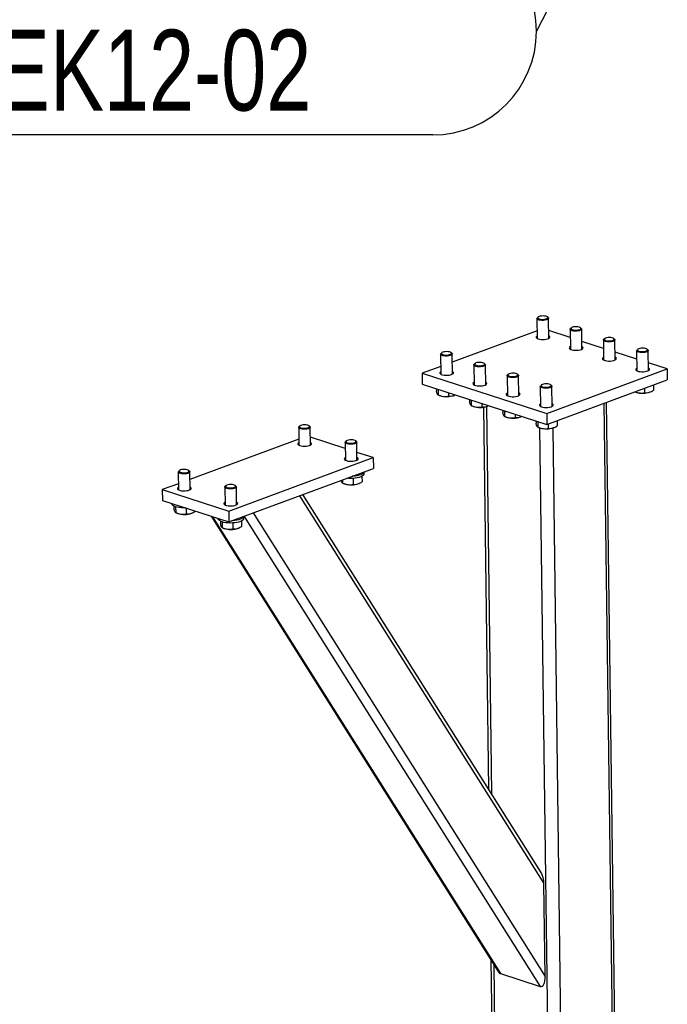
# Model space of a CAD drawing. Header units: millimetres. Extents: x 5 to 589, y 5 to 415.
# Tile 41 of 70: x 373 to 401, y 253 to 295. Entities that reach past the tile are written whole.
import ezdxf

# ---------------------------------------------------------------- set-up
doc = ezdxf.new("R2010")
doc.units = ezdxf.units.MM
doc.layers.add('NOTES', color=6, linetype='Continuous')
doc.layers.add('TRAIT-FORT', color=4, linetype='Continuous', lineweight=25)
doc.styles.add('SLDTEXTSTYLE0', font='TXT', dxfattribs={"width": 0.75})
doc.dimstyles.new('SLDDIMSTYLE4', dxfattribs={"dimtxt": 0.18, "dimasz": 1, "dimexe": 0, "dimexo": 0.0625, "dimgap": 0, "dimtad": 0, "dimtih": 1, "dimtoh": 1, "dimdec": 0, "dimrnd": 1e-09, "dimzin": 0, "dimdsep": 46, "dimtxsty": 'Standard', "dimblk1": 'DOT', "dimblk2": 'DOT', "dimsah": 1, "dimcen": 0.09, "dimadec": 0, "dimazin": 0, "dimtfac": 1, "dimtdec": 0, "dimtofl": 0, "dimtmove": 0, "dimatfit": 3, "dimldrblk": 'DOT', "dimfxl": 1, "dimfrac": 2, "dimtolj": 1, "dimtzin": 0, "dimarcsym": 0})

# ---------------------------------------------------------------- blocks, each defined once
blk = doc.blocks.new('SW_NOTE_27')
at = {"layer": 'NOTES', "color": 0}
for p, q in [((-43.413, 4.491), (-4.491, 4.491)), ((-4.491, -4.491), (-43.413, -4.491))]:
    blk.add_line(p, q, dxfattribs=at)
for centre, start, end in [((-43.413, 0), 90, 270), ((-4.491, 0), 270, 90)]:
    blk.add_arc(centre, 4.491, start, end, dxfattribs=at)
at = {"layer": 'NOTES', "color": 0, "char_height": 3.5, "attachment_point": 2, "style": 'SLDTEXTSTYLE0'}
for s, insert in [('CADRE ENSEMBLE', (-24.159, 4.59)), ('FAU-SELEK12-02', (-23.984, 0.064))]:
    blk.add_mtext(s, dxfattribs=dict(at, insert=insert))
blk = doc.blocks.new('_Dot')
at = {"color": 0, "linetype": 'ByBlock', "lineweight": -2}
blk.add_line((-0.5, 0), (-1, 0), dxfattribs=at)
at = {"color": 0, "linetype": 'ByBlock', "const_width": 0.5}
blk.add_lwpolyline([(-0.25, 0, 1), (0.25, 0, 1)], format="xyb", close=True, dxfattribs=at)

msp = doc.modelspace()

# ---------------------------------------------------------------- linework, layer by layer
at = {"layer": 'TRAIT-FORT', "color": 4, "linetype": 'Continuous', "lineweight": 25}
for p, q in [((395.76, 282.406), (395.728, 282.377)), ((396.193, 282.383), (396.16, 282.411)), ((395.711, 282.345), (395.722, 281.476)), ((396.222, 281.483), (396.211, 282.351)), ((395.718, 281.817), (392.046, 280.457)), ((397.154, 281.516), (396.218, 281.819)), ((397.149, 281.879), (397.16, 281.01)), ((397.198, 281.94), (397.166, 281.911)), ((397.631, 281.917), (397.598, 281.945)), ((397.66, 281.017), (397.649, 281.886)), ((398.592, 281.05), (397.656, 281.353)), ((398.587, 281.413), (398.598, 280.545)), ((398.636, 281.474), (398.604, 281.446)), ((399.069, 281.452), (399.036, 281.48)), ((399.098, 280.551), (399.087, 281.42)), ((391.542, 280.8), (391.553, 279.931)), ((391.591, 280.861), (391.559, 280.832)), ((392.023, 280.838), (391.991, 280.866)), ((392.053, 279.937), (392.042, 280.806)), ((400.03, 280.584), (399.094, 280.888)), ((400.025, 280.948), (400.036, 280.079)), ((400.074, 281.009), (400.042, 280.98)), ((400.507, 280.986), (400.474, 281.014)), ((400.536, 280.085), (400.525, 280.954)), ((391.549, 280.272), (390.742, 279.973)), ((392.98, 280.334), (392.991, 279.465)), ((393.029, 280.395), (392.997, 280.366)), ((393.462, 280.372), (393.429, 280.4)), ((393.491, 279.472), (393.48, 280.34)), ((401.346, 280.158), (400.532, 280.422)), ((390.742, 279.973), (396.135, 278.227)), ((390.742, 279.973), (390.748, 279.504)), ((394.418, 279.868), (394.429, 278.999)), ((394.467, 279.929), (394.435, 279.9)), ((394.9, 279.907), (394.867, 279.934)), ((394.929, 279.006), (394.918, 279.875)), ((396.135, 278.227), (401.346, 280.158)), ((401.346, 280.158), (401.352, 279.689)), ((390.748, 279.504), (396.141, 277.758)), ((395.856, 279.402), (395.867, 278.534)), ((395.905, 279.464), (395.873, 279.435)), ((396.141, 277.758), (401.352, 279.689)), ((396.338, 279.441), (396.305, 279.469)), ((396.367, 278.54), (396.356, 279.409)), ((400.751, 279.467), (400.754, 279.24)), ((391.354, 279.308), (391.356, 279.204)), ((391.428, 279.284), (391.431, 279.036)), ((391.438, 279.034), (391.505, 279.007)), ((391.887, 279.135), (391.889, 278.98)), ((392.125, 279.015), (392.148, 279.025)), ((399.951, 279.17), (399.989, 279.155)), ((400.37, 279.325), (400.372, 279.129)), ((400.608, 279.163), (400.631, 279.173)), ((392.792, 278.842), (392.794, 278.738)), ((392.866, 278.818), (392.869, 278.571)), ((392.876, 278.568), (392.943, 278.541)), ((393.325, 278.67), (393.327, 278.515)), ((393.563, 278.549), (393.586, 278.559)), ((398.611, 278.673), (399.085, 242.5)), ((399.197, 242.599), (398.724, 278.715)), ((393.402, 278.507), (393.618, 261.956)), ((393.522, 278.534), (393.742, 261.76)), ((394.23, 278.376), (394.232, 278.272)), ((394.304, 278.353), (394.308, 278.105)), ((394.763, 278.204), (394.765, 278.049)), ((396.135, 278.227), (396.141, 277.758)), ((385.447, 277.69), (385.415, 277.661)), ((385.879, 277.667), (385.846, 277.695)), ((394.314, 278.102), (394.381, 278.075)), ((395.001, 278.084), (395.024, 278.093)), ((395.668, 277.911), (395.67, 277.807)), ((395.742, 277.887), (395.746, 277.639)), ((396.201, 277.78), (396.203, 277.583)), ((396.582, 277.921), (396.585, 277.695)), ((385.397, 277.629), (385.408, 276.854)), ((385.907, 276.861), (385.897, 277.636)), ((395.752, 277.637), (395.819, 277.61)), ((395.825, 277.607), (396.296, 241.666)), ((396.391, 277.6), (396.862, 241.676)), ((396.439, 277.618), (396.462, 277.628)), ((385.404, 277.121), (380.69, 275.374)), ((387.414, 276.708), (385.903, 277.197)), ((387.411, 276.977), (387.421, 276.202)), ((387.46, 277.038), (387.428, 277.009)), ((387.893, 277.016), (387.86, 277.043)), ((387.921, 276.209), (387.911, 276.984)), ((388.623, 276.316), (387.916, 276.545)), ((382.369, 273.999), (388.623, 276.316)), ((388.623, 276.316), (388.629, 275.848)), ((380.186, 275.698), (380.196, 274.923)), ((380.235, 275.759), (380.203, 275.73)), ((380.668, 275.736), (380.635, 275.764)), ((380.696, 274.929), (380.686, 275.704)), ((382.375, 273.53), (388.629, 275.848)), ((388.229, 275.614), (388.228, 275.699)), ((380.193, 275.189), (379.493, 274.93)), ((387.299, 275.355), (387.3, 275.214)), ((387.307, 275.211), (387.374, 275.184)), ((387.755, 275.418), (387.758, 275.158)), ((387.994, 275.193), (388.017, 275.202)), ((388.137, 275.506), (388.14, 275.269)), ((379.493, 274.93), (379.499, 274.461)), ((379.493, 274.93), (382.369, 273.999)), ((382.199, 275.046), (382.209, 274.271)), ((382.249, 275.107), (382.217, 275.078)), ((382.681, 275.084), (382.648, 275.112)), ((382.709, 274.277), (382.699, 275.052)), ((395.895, 258.339), (385.584, 274.719)), ((379.499, 274.461), (382.375, 273.53)), ((379.904, 274.33), (379.904, 274.32)), ((385.436, 274.664), (396.012, 257.863)), ((379.998, 274.215), (380, 274.102)), ((380.072, 274.185), (380.076, 273.935)), ((380.082, 273.932), (380.149, 273.905)), ((380.53, 274.127), (380.533, 273.879)), ((380.769, 273.913), (380.792, 273.923)), ((380.915, 274.002), (380.915, 273.99)), ((382.369, 273.999), (382.375, 273.53)), ((383.425, 273.919), (396.065, 253.838)), ((381.614, 273.776), (394.025, 254.06)), ((381.67, 273.758), (394.13, 253.963)), ((381.917, 273.678), (381.917, 273.668)), ((382.012, 273.563), (382.013, 273.45)), ((382.086, 273.533), (382.089, 273.283)), ((382.543, 273.487), (382.547, 273.227)), ((382.926, 273.575), (382.929, 273.338)), ((383.017, 273.682), (383.016, 273.767)), ((383.034, 273.774), (395.856, 253.405)), ((382.096, 273.28), (382.163, 273.253)), ((382.783, 273.261), (382.806, 273.271)), ((396.065, 253.838), (396.012, 257.863)), ((393.715, 254.552), (393.873, 242.509)), ((393.839, 254.356), (393.995, 242.411)), ((394.13, 253.963), (395.856, 253.405))]:
    msp.add_line(p, q, dxfattribs=at)
at = {"layer": 'TRAIT-FORT', "color": 4, "linetype": 'Continuous', "lineweight": 25, "flags": 128}
for points in [[(396.095, 282.324), (396.139, 282.341), (396.166, 282.362), (396.175, 282.384), (396.165, 282.406), (396.137, 282.425), (396.093, 282.441), (396.038, 282.451), (395.975, 282.455), (395.911, 282.453), (395.852, 282.444), (395.802, 282.429), (395.766, 282.411), (395.748, 282.389), (395.748, 282.367), (395.767, 282.346), (395.804, 282.328), (395.854, 282.315), (395.914, 282.307), (395.978, 282.307), (396.04, 282.312), (396.095, 282.324)], [(396.193, 282.383), (396.206, 282.368), (396.21, 282.345), (396.196, 282.321), (396.164, 282.3), (396.118, 282.282)], [(396.118, 282.282), (396.059, 282.269), (395.994, 282.262), (395.926, 282.262), (395.86, 282.267), (395.802, 282.279), (395.756, 282.296), (395.725, 282.317), (395.711, 282.34), (395.716, 282.363), (395.728, 282.377)], [(397.533, 281.859), (397.577, 281.875), (397.604, 281.896), (397.613, 281.918), (397.603, 281.94), (397.575, 281.96), (397.532, 281.975), (397.476, 281.986), (397.413, 281.99), (397.349, 281.987), (397.29, 281.978), (397.24, 281.964), (397.204, 281.945), (397.186, 281.923), (397.186, 281.901), (397.205, 281.88), (397.242, 281.862), (397.292, 281.849), (397.352, 281.842), (397.416, 281.841), (397.478, 281.847), (397.533, 281.859)], [(395.721, 281.591), (395.702, 281.579), (395.678, 281.554), (395.672, 281.528), (395.685, 281.503), (395.716, 281.479), (395.763, 281.46)], [(395.763, 281.46), (395.823, 281.445), (395.893, 281.435), (395.967, 281.433), (396.042, 281.436), (396.112, 281.446), (396.174, 281.462), (396.222, 281.483), (396.255, 281.506), (396.27, 281.532), (396.267, 281.558), (396.245, 281.583), (396.221, 281.598)], [(397.556, 281.817), (397.497, 281.804), (397.432, 281.797), (397.364, 281.796), (397.298, 281.802), (397.24, 281.813), (397.194, 281.83), (397.163, 281.851), (397.149, 281.874), (397.154, 281.897), (397.166, 281.911)], [(397.631, 281.917), (397.644, 281.902), (397.648, 281.879), (397.634, 281.856), (397.602, 281.834), (397.556, 281.817)], [(397.159, 281.125), (397.158, 281.125), (397.126, 281.101), (397.11, 281.076), (397.114, 281.05), (397.136, 281.025), (397.176, 281.003), (397.23, 280.986), (397.295, 280.974), (397.368, 280.968), (397.443, 280.968), (397.516, 280.975), (397.582, 280.988), (397.638, 281.006), (397.679, 281.029), (397.703, 281.054), (397.709, 281.08), (397.696, 281.105), (397.665, 281.129), (397.659, 281.132)], [(398.994, 281.351), (398.936, 281.338), (398.87, 281.331), (398.802, 281.33), (398.736, 281.336), (398.678, 281.348), (398.632, 281.365), (398.601, 281.385), (398.587, 281.408), (398.592, 281.432), (398.604, 281.446)], [(398.971, 281.393), (399.015, 281.41), (399.042, 281.43), (399.051, 281.452), (399.042, 281.474), (399.013, 281.494), (398.97, 281.51), (398.914, 281.52), (398.851, 281.524), (398.788, 281.521), (398.728, 281.513), (398.678, 281.498), (398.642, 281.479), (398.624, 281.458), (398.624, 281.435), (398.643, 281.414), (398.68, 281.397), (398.73, 281.383), (398.79, 281.376), (398.854, 281.375), (398.916, 281.381), (398.971, 281.393)], [(399.069, 281.452), (399.082, 281.437), (399.086, 281.413), (399.072, 281.39), (399.041, 281.369), (398.994, 281.351)], [(391.949, 280.737), (391.89, 280.724), (391.825, 280.717), (391.757, 280.716), (391.691, 280.722), (391.633, 280.734), (391.587, 280.751), (391.556, 280.771), (391.542, 280.794), (391.547, 280.818), (391.559, 280.832)], [(391.926, 280.779), (391.969, 280.796), (391.997, 280.816), (392.006, 280.839), (391.996, 280.86), (391.968, 280.88), (391.924, 280.896), (391.869, 280.906), (391.806, 280.91), (391.742, 280.908), (391.683, 280.899), (391.633, 280.884), (391.597, 280.865), (391.578, 280.844), (391.579, 280.822), (391.598, 280.801), (391.634, 280.783), (391.685, 280.77), (391.744, 280.762), (391.808, 280.761), (391.871, 280.767), (391.926, 280.779)], [(392.023, 280.838), (392.037, 280.823), (392.041, 280.799), (392.027, 280.776), (391.995, 280.755), (391.949, 280.737)], [(400.432, 280.885), (400.374, 280.872), (400.308, 280.865), (400.24, 280.865), (400.174, 280.87), (400.116, 280.882), (400.07, 280.899), (400.039, 280.919), (400.026, 280.942), (400.03, 280.966), (400.042, 280.98)], [(400.41, 280.927), (400.453, 280.944), (400.48, 280.964), (400.49, 280.987), (400.48, 281.008), (400.452, 281.028), (400.408, 281.044), (400.352, 281.054), (400.289, 281.058), (400.226, 281.056), (400.166, 281.047), (400.116, 281.032), (400.08, 281.013), (400.062, 280.992), (400.062, 280.97), (400.081, 280.949), (400.118, 280.931), (400.168, 280.918), (400.228, 280.91), (400.292, 280.91), (400.354, 280.915), (400.41, 280.927)], [(400.507, 280.986), (400.52, 280.971), (400.524, 280.947), (400.51, 280.924), (400.479, 280.903), (400.432, 280.885)], [(393.387, 280.271), (393.328, 280.259), (393.263, 280.251), (393.195, 280.251), (393.129, 280.257), (393.071, 280.268), (393.025, 280.285), (392.994, 280.306), (392.98, 280.329), (392.985, 280.352), (392.997, 280.366)], [(393.364, 280.313), (393.408, 280.33), (393.435, 280.351), (393.444, 280.373), (393.434, 280.395), (393.406, 280.414), (393.362, 280.43), (393.307, 280.44), (393.244, 280.445), (393.18, 280.442), (393.121, 280.433), (393.071, 280.419), (393.035, 280.4), (393.017, 280.378), (393.017, 280.356), (393.036, 280.335), (393.072, 280.317), (393.123, 280.304), (393.183, 280.297), (393.247, 280.296), (393.309, 280.302), (393.364, 280.313)], [(393.462, 280.372), (393.475, 280.357), (393.479, 280.334), (393.465, 280.31), (393.433, 280.289), (393.387, 280.271)], [(398.597, 280.66), (398.597, 280.66), (398.564, 280.636), (398.548, 280.61), (398.552, 280.584), (398.574, 280.559), (398.614, 280.538), (398.668, 280.52), (398.733, 280.508), (398.806, 280.502), (398.881, 280.502), (398.954, 280.509), (399.02, 280.522), (399.076, 280.541), (399.117, 280.563), (399.141, 280.588), (399.147, 280.614), (399.134, 280.639), (399.103, 280.663), (399.097, 280.666)], [(391.552, 280.046), (391.551, 280.046), (391.518, 280.022), (391.503, 279.996), (391.507, 279.97), (391.529, 279.945), (391.568, 279.924), (391.622, 279.906), (391.688, 279.894), (391.76, 279.888), (391.836, 279.889), (391.909, 279.895), (391.975, 279.909), (392.031, 279.927), (392.072, 279.949), (392.096, 279.974), (392.102, 280), (392.089, 280.026), (392.058, 280.049), (392.051, 280.052)], [(394.825, 279.806), (394.766, 279.793), (394.701, 279.786), (394.633, 279.785), (394.567, 279.791), (394.509, 279.803), (394.463, 279.819), (394.432, 279.84), (394.418, 279.863), (394.423, 279.887), (394.435, 279.9)], [(394.802, 279.848), (394.846, 279.865), (394.873, 279.885), (394.882, 279.907), (394.872, 279.929), (394.844, 279.949), (394.8, 279.964), (394.745, 279.975), (394.682, 279.979), (394.618, 279.976), (394.559, 279.967), (394.509, 279.953), (394.473, 279.934), (394.455, 279.912), (394.455, 279.89), (394.474, 279.869), (394.511, 279.851), (394.561, 279.838), (394.621, 279.831), (394.685, 279.83), (394.747, 279.836), (394.802, 279.848)], [(394.9, 279.907), (394.913, 279.892), (394.917, 279.868), (394.903, 279.845), (394.871, 279.823), (394.825, 279.806)], [(400.035, 280.194), (400.035, 280.194), (400.002, 280.17), (399.987, 280.144), (399.99, 280.118), (400.012, 280.094), (400.052, 280.072), (400.106, 280.054), (400.171, 280.042), (400.244, 280.036), (400.319, 280.037), (400.392, 280.044), (400.458, 280.057), (400.514, 280.075), (400.555, 280.097), (400.579, 280.122), (400.585, 280.148), (400.572, 280.174), (400.541, 280.197), (400.535, 280.201)], [(392.99, 279.58), (392.989, 279.58), (392.956, 279.556), (392.941, 279.53), (392.945, 279.504), (392.967, 279.48), (393.006, 279.458), (393.061, 279.44), (393.126, 279.428), (393.198, 279.422), (393.274, 279.423), (393.347, 279.43), (393.413, 279.443), (393.469, 279.461), (393.51, 279.483), (393.534, 279.508), (393.54, 279.534), (393.527, 279.56), (393.496, 279.583), (393.49, 279.587)], [(396.263, 279.34), (396.205, 279.327), (396.139, 279.32), (396.071, 279.319), (396.005, 279.325), (395.947, 279.337), (395.901, 279.354), (395.87, 279.374), (395.856, 279.397), (395.861, 279.421), (395.873, 279.435)], [(396.24, 279.382), (396.284, 279.399), (396.311, 279.419), (396.32, 279.441), (396.311, 279.463), (396.282, 279.483), (396.239, 279.499), (396.183, 279.509), (396.12, 279.513), (396.056, 279.511), (395.997, 279.502), (395.947, 279.487), (395.911, 279.468), (395.893, 279.447), (395.893, 279.425), (395.912, 279.404), (395.949, 279.386), (395.999, 279.372), (396.059, 279.365), (396.123, 279.364), (396.185, 279.37), (396.24, 279.382)], [(396.338, 279.441), (396.351, 279.426), (396.355, 279.402), (396.341, 279.379), (396.31, 279.358), (396.263, 279.34)], [(394.428, 279.114), (394.427, 279.114), (394.394, 279.091), (394.379, 279.065), (394.383, 279.039), (394.405, 279.014), (394.445, 278.992), (394.499, 278.975), (394.564, 278.963), (394.637, 278.957), (394.712, 278.957), (394.785, 278.964), (394.851, 278.977), (394.907, 278.995), (394.948, 279.018), (394.972, 279.043), (394.978, 279.069), (394.965, 279.094), (394.934, 279.118), (394.928, 279.121)], [(395.866, 278.649), (395.847, 278.637), (395.823, 278.612), (395.817, 278.586), (395.83, 278.56), (395.861, 278.537), (395.908, 278.517)], [(395.908, 278.517), (395.968, 278.502), (396.038, 278.493), (396.112, 278.49), (396.187, 278.494), (396.257, 278.504), (396.319, 278.52), (396.367, 278.54), (396.4, 278.564), (396.416, 278.59), (396.412, 278.616), (396.39, 278.641), (396.366, 278.655)], [(385.782, 277.609), (385.825, 277.626), (385.853, 277.646), (385.862, 277.668), (385.852, 277.69), (385.824, 277.71), (385.78, 277.725), (385.724, 277.736), (385.662, 277.74), (385.598, 277.737), (385.538, 277.728), (385.489, 277.714), (385.453, 277.695), (385.434, 277.673), (385.435, 277.651), (385.454, 277.63), (385.49, 277.612), (385.54, 277.599), (385.6, 277.592), (385.664, 277.591), (385.727, 277.597), (385.782, 277.609)], [(385.804, 277.567), (385.746, 277.554), (385.68, 277.547), (385.612, 277.546), (385.547, 277.552), (385.489, 277.563), (385.443, 277.58), (385.411, 277.601), (385.398, 277.624), (385.403, 277.648), (385.415, 277.661)], [(385.879, 277.667), (385.892, 277.652), (385.897, 277.629), (385.883, 277.606), (385.851, 277.584), (385.804, 277.567)], [(385.406, 276.969), (385.387, 276.958), (385.363, 276.933), (385.357, 276.906), (385.37, 276.881), (385.401, 276.857), (385.448, 276.838)], [(385.448, 276.838), (385.508, 276.823), (385.578, 276.814), (385.652, 276.811), (385.727, 276.815), (385.797, 276.825), (385.859, 276.84), (385.908, 276.861), (385.941, 276.885), (385.956, 276.91), (385.952, 276.936), (385.93, 276.961), (385.906, 276.976)], [(387.818, 276.915), (387.759, 276.902), (387.694, 276.895), (387.626, 276.894), (387.56, 276.9), (387.502, 276.912), (387.456, 276.928), (387.425, 276.949), (387.411, 276.972), (387.416, 276.996), (387.428, 277.009)], [(387.795, 276.957), (387.839, 276.974), (387.866, 276.994), (387.875, 277.016), (387.865, 277.038), (387.837, 277.058), (387.793, 277.073), (387.738, 277.084), (387.675, 277.088), (387.611, 277.085), (387.552, 277.076), (387.502, 277.062), (387.466, 277.043), (387.447, 277.021), (387.448, 276.999), (387.467, 276.978), (387.503, 276.96), (387.554, 276.947), (387.614, 276.94), (387.677, 276.939), (387.74, 276.945), (387.795, 276.957)], [(387.893, 277.016), (387.906, 277.001), (387.91, 276.977), (387.896, 276.954), (387.864, 276.932), (387.818, 276.915)], [(387.419, 276.317), (387.401, 276.306), (387.376, 276.281), (387.37, 276.254), (387.383, 276.229), (387.415, 276.206), (387.462, 276.186)], [(387.462, 276.186), (387.522, 276.171), (387.591, 276.162), (387.666, 276.159), (387.741, 276.163), (387.811, 276.173), (387.872, 276.188), (387.921, 276.209), (387.954, 276.233), (387.969, 276.258), (387.966, 276.284), (387.943, 276.309), (387.919, 276.324)], [(380.593, 275.635), (380.535, 275.622), (380.469, 275.615), (380.401, 275.615), (380.335, 275.62), (380.277, 275.632), (380.231, 275.649), (380.2, 275.669), (380.186, 275.692), (380.191, 275.716), (380.203, 275.73)], [(380.57, 275.677), (380.614, 275.694), (380.641, 275.714), (380.65, 275.737), (380.641, 275.758), (380.612, 275.778), (380.569, 275.794), (380.513, 275.804), (380.45, 275.808), (380.387, 275.806), (380.327, 275.797), (380.277, 275.782), (380.241, 275.763), (380.223, 275.742), (380.223, 275.72), (380.242, 275.699), (380.279, 275.681), (380.329, 275.668), (380.389, 275.66), (380.453, 275.66), (380.515, 275.665), (380.57, 275.677)], [(380.668, 275.736), (380.681, 275.721), (380.685, 275.697), (380.671, 275.674), (380.64, 275.653), (380.593, 275.635)], [(388.189, 275.636), (388.145, 275.605), (388.086, 275.577), (388.013, 275.553), (387.93, 275.534), (387.839, 275.52), (387.742, 275.512), (387.719, 275.51)], [(388.227, 275.699), (388.217, 275.669), (388.189, 275.636)], [(382.584, 275.025), (382.627, 275.042), (382.655, 275.062), (382.664, 275.085), (382.654, 275.106), (382.626, 275.126), (382.582, 275.142), (382.526, 275.152), (382.464, 275.156), (382.4, 275.154), (382.34, 275.145), (382.29, 275.13), (382.255, 275.111), (382.236, 275.09), (382.236, 275.068), (382.256, 275.047), (382.292, 275.029), (382.342, 275.016), (382.402, 275.008), (382.466, 275.008), (382.528, 275.013), (382.584, 275.025)], [(388.19, 275.542), (388.146, 275.511), (388.087, 275.483), (388.015, 275.459), (387.931, 275.44), (387.84, 275.426), (387.744, 275.418), (387.645, 275.416), (387.548, 275.42), (387.489, 275.425)], [(380.195, 275.038), (380.194, 275.038), (380.161, 275.014), (380.146, 274.988), (380.15, 274.962), (380.172, 274.937), (380.211, 274.916), (380.266, 274.898), (380.331, 274.886), (380.403, 274.88), (380.479, 274.88), (380.552, 274.887), (380.618, 274.9), (380.674, 274.919), (380.715, 274.941), (380.739, 274.966), (380.745, 274.992), (380.732, 275.018), (380.701, 275.041), (380.695, 275.044)], [(382.606, 274.983), (382.548, 274.97), (382.482, 274.963), (382.414, 274.963), (382.349, 274.968), (382.291, 274.98), (382.244, 274.997), (382.213, 275.017), (382.2, 275.04), (382.205, 275.064), (382.217, 275.078)], [(382.681, 275.084), (382.694, 275.069), (382.699, 275.045), (382.684, 275.022), (382.653, 275.001), (382.606, 274.983)], [(380.499, 274.137), (380.42, 274.136), (380.323, 274.14), (380.23, 274.15), (380.144, 274.166), (380.068, 274.187), (380.004, 274.212), (379.955, 274.241), (379.922, 274.273), (379.905, 274.307), (379.904, 274.32)], [(382.208, 274.386), (382.208, 274.386), (382.175, 274.362), (382.16, 274.336), (382.163, 274.31), (382.185, 274.285), (382.225, 274.264), (382.279, 274.246), (382.344, 274.234), (382.417, 274.228), (382.492, 274.228), (382.565, 274.235), (382.632, 274.248), (382.687, 274.267), (382.728, 274.289), (382.753, 274.314), (382.758, 274.34), (382.745, 274.366), (382.714, 274.389), (382.708, 274.392)], [(382.979, 273.611), (382.935, 273.58), (382.876, 273.552), (382.803, 273.528), (382.72, 273.508), (382.629, 273.494), (382.532, 273.486), (382.434, 273.484), (382.336, 273.488), (382.243, 273.498), (382.157, 273.514), (382.081, 273.535), (382.017, 273.56), (381.968, 273.589), (381.935, 273.621), (381.919, 273.655), (381.917, 273.668)], [(382.978, 273.705), (382.934, 273.674), (382.874, 273.646), (382.802, 273.622), (382.719, 273.602), (382.628, 273.588), (382.531, 273.58), (382.508, 273.579)], [(383.016, 273.767), (383.006, 273.738), (382.978, 273.705)]]:
    msp.add_lwpolyline(points, dxfattribs=at)
at = {"layer": 'TRAIT-FORT', "color": 4, "linetype": 'Continuous', "lineweight": 25}
for centre, radius, start, end in [((391.804, 279.892), 0.934, 251.3662, 290.1346), ((400.287, 280.04), 0.934, 251.3662, 290.1346), ((393.242, 279.426), 0.934, 251.3662, 290.1346), ((394.68, 278.96), 0.934, 251.3662, 290.1346), ((396.118, 278.495), 0.934, 251.3662, 290.1346), ((388.138, 275.617), 0.0908, 305.3311, 358.2065), ((387.673, 276.069), 0.934, 251.3662, 290.1346), ((380.448, 274.79), 0.934, 251.3662, 290.1346), ((382.926, 273.685), 0.0908, 305.3311, 358.2065), ((382.461, 274.138), 0.934, 251.3662, 290.1346)]:
    msp.add_arc(centre, radius, start, end, dxfattribs=at)
for centre, start_param, end_param in [((395.797, 257.933), 4.538514, 5.603538), ((394.124, 254.466), 2.461945, 2.967718), ((395.849, 253.908), 2.967718, 4.538514)]:
    msp.add_ellipse(centre, major_axis=(-0.044, 0.508), ratio=0.416303, start_param=start_param, end_param=end_param, dxfattribs=at)
for points, knots in [([(391.431, 279.036), (391.425, 279.041), (391.412, 279.049), (391.392, 279.085), (391.373, 279.138), (391.361, 279.182), (391.356, 279.204)], [0, 0, 0, 0, 0.264605, 0.534948, 0.765343, 1, 1, 1, 1]), ([(391.431, 279.036), (391.471, 279.021), (391.552, 278.991), (391.671, 278.969), (391.785, 278.966), (391.854, 278.976), (391.889, 278.98)], [0, 0, 0, 0, 0.264605, 0.534948, 0.765343, 1, 1, 1, 1]), ([(391.889, 278.98), (391.938, 278.981), (392.018, 278.981), (392.117, 279.009), (392.163, 279.033), (392.178, 279.041)], [0, 0, 0, 0, 0.51138, 0.845747, 1, 1, 1, 1]), ([(399.954, 279.171), (399.981, 279.161), (400.048, 279.136), (400.154, 279.117), (400.268, 279.114), (400.337, 279.124), (400.372, 279.129)], [0, 0, 0, 0, 0.19542, 0.491197, 0.743267, 1, 1, 1, 1]), ([(400.372, 279.129), (400.421, 279.128), (400.502, 279.128), (400.619, 279.164), (400.697, 279.204), (400.742, 279.232), (400.754, 279.24)], [0, 0, 0, 0, 0.385549, 0.637642, 0.896546, 1, 1, 1, 1]), ([(392.869, 278.571), (392.863, 278.575), (392.85, 278.584), (392.83, 278.62), (392.811, 278.672), (392.8, 278.716), (392.794, 278.738)], [0, 0, 0, 0, 0.264605, 0.534948, 0.765343, 1, 1, 1, 1]), ([(392.869, 278.571), (392.909, 278.556), (392.99, 278.525), (393.109, 278.503), (393.223, 278.5), (393.292, 278.51), (393.327, 278.515)], [0, 0, 0, 0, 0.264605, 0.534948, 0.765343, 1, 1, 1, 1]), ([(393.327, 278.515), (393.376, 278.515), (393.457, 278.515), (393.555, 278.543), (393.602, 278.568), (393.616, 278.575)], [0, 0, 0, 0, 0.51138, 0.845747, 1, 1, 1, 1]), ([(394.308, 278.105), (394.301, 278.109), (394.288, 278.118), (394.268, 278.154), (394.249, 278.207), (394.238, 278.25), (394.232, 278.272)], [0, 0, 0, 0, 0.264605, 0.534948, 0.765343, 1, 1, 1, 1]), ([(394.308, 278.105), (394.347, 278.09), (394.428, 278.059), (394.547, 278.037), (394.661, 278.034), (394.73, 278.044), (394.765, 278.049)], [0, 0, 0, 0, 0.264605, 0.534948, 0.765343, 1, 1, 1, 1]), ([(394.765, 278.049), (394.814, 278.049), (394.895, 278.05), (394.993, 278.078), (395.04, 278.102), (395.054, 278.11)], [0, 0, 0, 0, 0.51138, 0.845747, 1, 1, 1, 1]), ([(395.746, 277.639), (395.739, 277.644), (395.726, 277.652), (395.707, 277.688), (395.688, 277.741), (395.676, 277.785), (395.67, 277.807)], [0, 0, 0, 0, 0.264605, 0.534948, 0.765343, 1, 1, 1, 1]), ([(396.203, 277.583), (396.252, 277.583), (396.333, 277.583), (396.449, 277.619), (396.528, 277.658), (396.573, 277.687), (396.585, 277.695)], [0, 0, 0, 0, 0.385549, 0.637642, 0.896546, 1, 1, 1, 1]), ([(395.746, 277.639), (395.785, 277.624), (395.866, 277.594), (395.985, 277.571), (396.099, 277.569), (396.168, 277.578), (396.203, 277.583)], [0, 0, 0, 0, 0.264605, 0.534948, 0.765343, 1, 1, 1, 1]), ([(387.3, 275.214), (387.294, 275.218), (387.281, 275.227), (387.261, 275.263), (387.247, 275.301), (387.24, 275.327), (387.238, 275.332)], [0, 0, 0, 0, 0.323325, 0.653661, 0.935184, 1, 1, 1, 1]), ([(387.3, 275.214), (387.34, 275.199), (387.421, 275.168), (387.54, 275.146), (387.654, 275.143), (387.723, 275.153), (387.758, 275.158)], [0, 0, 0, 0, 0.264605, 0.534948, 0.765343, 1, 1, 1, 1]), ([(387.758, 275.158), (387.807, 275.158), (387.888, 275.158), (388.004, 275.194), (388.082, 275.233), (388.127, 275.261), (388.14, 275.269)], [0, 0, 0, 0, 0.385549, 0.637642, 0.896546, 1, 1, 1, 1]), ([(380.076, 273.935), (380.069, 273.939), (380.056, 273.947), (380.037, 273.983), (380.018, 274.036), (380.006, 274.08), (380, 274.102)], [0, 0, 0, 0, 0.264605, 0.534948, 0.765343, 1, 1, 1, 1]), ([(380.076, 273.935), (380.116, 273.919), (380.196, 273.889), (380.315, 273.867), (380.429, 273.864), (380.498, 273.874), (380.533, 273.879)], [0, 0, 0, 0, 0.264605, 0.534948, 0.765343, 1, 1, 1, 1]), ([(380.533, 273.879), (380.582, 273.878), (380.663, 273.878), (380.779, 273.914), (380.858, 273.954), (380.903, 273.982), (380.915, 273.99)], [0, 0, 0, 0, 0.385549, 0.637642, 0.896546, 1, 1, 1, 1]), ([(382.089, 273.283), (382.083, 273.287), (382.07, 273.295), (382.05, 273.331), (382.031, 273.384), (382.019, 273.428), (382.013, 273.45)], [0, 0, 0, 0, 0.264605, 0.534948, 0.765343, 1, 1, 1, 1]), ([(382.089, 273.283), (382.129, 273.267), (382.209, 273.237), (382.329, 273.215), (382.442, 273.212), (382.512, 273.222), (382.547, 273.227)], [0, 0, 0, 0, 0.264605, 0.534948, 0.765343, 1, 1, 1, 1]), ([(382.547, 273.227), (382.596, 273.226), (382.676, 273.226), (382.793, 273.262), (382.871, 273.302), (382.916, 273.33), (382.929, 273.338)], [0, 0, 0, 0, 0.385549, 0.637642, 0.896546, 1, 1, 1, 1])]:
    msp.add_open_spline(points, degree=3, knots=knots, dxfattribs=at)

# ---------------------------------------------------------------- block references
at = {"layer": 'NOTES', "color": 211}
msp.add_blockref('SW_NOTE_27', (395.689, 294.79), dxfattribs=at)

# ---------------------------------------------------------------- leaders
msp.add_leader([(400.324, 303.766), (395.689, 294.79)], dimstyle='SLDDIMSTYLE4', dxfattribs=at)

doc.saveas('drawing.dxf')
